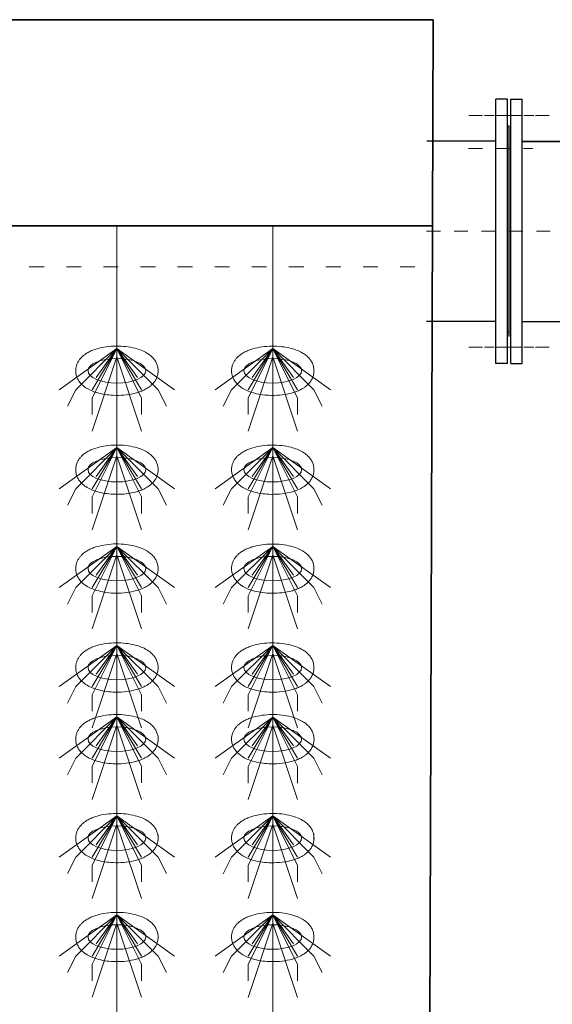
# Model space of a CAD drawing. Header units: metres. Extents: x 703769 to 722343, y 4313031 to 4317457.
# Tile 43 of 256: x 707668.92 to 707672.8, y 4313308.46 to 4313315.63. Entities that reach past the tile are written whole.
import ezdxf

# ---------------------------------------------------------------- set-up
doc = ezdxf.new("R2010")
doc.units = ezdxf.units.M
doc.header["$LTSCALE"] = 0.5
for name, pattern in [('ACAD_ISO03W100', [30, 12, -18]), ('CENTER2', [1.125, 0.75, -0.125, 0.125, -0.125]), ('DASHED', [19.05, 12.7, -6.35])]:
    doc.linetypes.add(name, pattern=pattern)
for name, color, linetype, lineweight in [('4虚线层', 6, 'DASHED', 18), ('中心', 6, 'CENTER2', 13), ('粗实线层', 7, 'Continuous', 35), ('设备', 6, 'Continuous', 18)]:
    doc.layers.add(name, color=color, linetype=linetype, lineweight=lineweight)

# ---------------------------------------------------------------- blocks, each defined once
blk = doc.blocks.new('hh_1')
at = {"layer": '设备'}
for p, q in [((-268840, 164960), (-268910, 164910)), ((-268840, 164960), (-268890, 164910)), ((-268840, 164960), (-268870, 164900)), ((-268840, 164960), (-268870, 164910)), ((-268840, 164960), (-268865, 164925)), ((-268840, 164960), (-268790, 164910)), ((-268840, 164960), (-268815, 164925)), ((-268840, 164960), (-268770, 164910)), ((-268840, 164960), (-268810, 164910)), ((-268840, 164960), (-268810, 164900)), ((-268840, 164950), (-268870, 164860)), ((-268840, 164950), (-268810, 164860)), ((-268890, 164910), (-268900, 164890)), ((-268790, 164910), (-268780, 164890)), ((-268870, 164900), (-268870, 164880)), ((-268810, 164900), (-268810, 164880))]:
    blk.add_line(p, q, dxfattribs=at)
blk = doc.blocks.new('dawda')
at = {"color": 7}
for p, q in [((521541.6, 33623.4), (529541.6, 33623.4)), ((529532.7, 30960.1), (529541.6, 33623.4)), ((531419.2, 33472.3), (529649.7, 33475.6)), ((525541.6, 33373.4), (529541.6, 33373.4)), ((529649.7, 33257.2), (531419.2, 33253.9))]:
    blk.add_line(p, q, dxfattribs=at)
at = {"color": 7, "linetype": 'ByBlock', "lineweight": 30}
for p, q in [((529617.7, 33206.2), (529617.7, 33527.2)), ((529631.7, 33527.2), (529617.7, 33527.2)), ((529631.7, 33527.2), (529617.7, 33527.2)), ((529631.7, 33206.2), (529631.7, 33527.2)), ((529631.7, 33206.2), (529631.7, 33527.2)), ((529635.7, 33527.2), (529649.7, 33527.2)), ((529635.7, 33527.2), (529649.7, 33527.2)), ((529635.7, 33206.2), (529635.7, 33527.2)), ((529635.7, 33206.2), (529635.7, 33527.2)), ((529649.7, 33206.2), (529649.7, 33527.2)), ((529649.7, 33206.2), (529649.7, 33527.2)), ((529633.7, 33494.2), (529631.7, 33494.2)), ((529633.7, 33494.2), (529631.7, 33494.2)), ((529633.7, 33239.2), (529633.7, 33494.2)), ((529633.7, 33239.2), (529633.7, 33494.2)), ((529617.7, 33476.2), (529534.1, 33476.2)), ((529617.7, 33257.2), (529533.7, 33257.2)), ((529633.7, 33244.2), (529631.7, 33244.2)), ((529633.7, 33244.2), (529631.7, 33244.2)), ((529631.7, 33206.2), (529617.7, 33206.2)), ((529631.7, 33206.2), (529617.7, 33206.2)), ((529635.7, 33206.2), (529649.7, 33206.2)), ((529635.7, 33206.2), (529649.7, 33206.2))]:
    blk.add_line(p, q, dxfattribs=at)
at = {"layer": '4虚线层', "color": 7, "linetype": 'ACAD_ISO03W100', "ltscale": 3}
blk.add_line((525541.6, 33323.4), (529541.6, 33323.4), dxfattribs=at)
at = {"layer": '中心', "color": 7, "ltscale": 10}
for p, q in [((529585, 33507.2), (529663.6, 33507.2)), ((529585, 33507.2), (529663.6, 33507.2)), ((529585, 33507.2), (529663.6, 33507.2)), ((529585, 33507.2), (529663.6, 33507.2)), ((529682.5, 33507.2), (529603.9, 33507.2)), ((529682.5, 33507.2), (529603.9, 33507.2)), ((529584.7, 33467.3), (529662.6, 33467.3)), ((529533.7, 33366.7), (531321.7, 33366.7)), ((529585, 33226.2), (529663.6, 33226.2)), ((529585, 33226.2), (529663.6, 33226.2)), ((529585, 33226.2), (529663.6, 33226.2)), ((529585, 33226.2), (529663.6, 33226.2)), ((529682.5, 33226.2), (529603.9, 33226.2)), ((529682.5, 33226.2), (529603.9, 33226.2))]:
    blk.add_line(p, q, dxfattribs=at)
at = {"layer": '设备', "color": 7}
for p, q in [((529157.9, 33373.4), (529157.9, 31373.4)), ((529347, 33373.4), (529347, 31373.4))]:
    blk.add_line(p, q, dxfattribs=at)
for centre in [(529157.9, 33197.5), (529347, 33197.5), (529157.9, 33077.5), (529347, 33077.5), (529157.9, 32957.5), (529347, 32957.5), (529157.9, 32837.5), (529347, 32837.5), (529157.9, 32750.6), (529347, 32750.6), (529157.9, 32630.6), (529157.9, 32630.6), (529347, 32630.6), (529347, 32630.6), (529157.9, 32510.6), (529347, 32510.6)]:
    blk.add_ellipse(centre, major_axis=(-35, 0), ratio=0.42498, dxfattribs=at)
for points in [[(529107.9, 33197.5), (529107.9, 33198.9), (529108, 33200.3), (529108.6, 33203), (529109, 33204.3), (529109.9, 33206.8), (529110.5, 33207.9), (529111.8, 33210), (529112.5, 33211), (529114, 33212.8), (529114.7, 33213.6), (529116.9, 33215.7), (529118.2, 33216.8), (529121.1, 33218.7), (529122.6, 33219.6), (529125.6, 33221.2), (529127.2, 33221.9), (529130.4, 33223.1), (529132.1, 33223.7), (529137.4, 33225.2), (529141.1, 33226), (529148.9, 33227.1), (529152.9, 33227.4), (529160.9, 33227.5), (529164.9, 33227.3), (529172.7, 33226.4), (529176.5, 33225.7), (529182.7, 33224.1), (529185.1, 33223.3), (529189.8, 33221.4), (529192, 33220.3), (529195.7, 33218.1), (529197.2, 33217.1), (529200, 33214.8), (529201.3, 33213.5), (529203.4, 33211), (529204.3, 33209.8), (529205.8, 33207.2), (529206.4, 33205.7), (529207.4, 33202.7), (529207.7, 33201), (529208, 33197.7), (529208, 33196), (529207.5, 33192.7), (529207, 33191.1), (529205.9, 33188.2), (529205.2, 33186.8), (529203.6, 33184.3), (529202.7, 33183.2), (529200.9, 33181.1), (529199.9, 33180.2), (529197.9, 33178.5), (529196.9, 33177.8), (529194.1, 33175.9), (529192.3, 33174.9), (529188.6, 33173.2), (529186.7, 33172.4), (529182.7, 33171), (529180.7, 33170.5), (529174.6, 33169), (529170.4, 33168.4), (529161.9, 33167.6), (529157.6, 33167.6), (529149.9, 33167.9), (529146.5, 33168.3), (529139.8, 33169.3), (529136.6, 33170.1), (529131.1, 33171.7), (529128.8, 33172.5), (529124.4, 33174.5), (529122.3, 33175.6), (529118.8, 33177.9), (529117.5, 33178.9), (529114.9, 33181.2), (529113.6, 33182.6), (529111.7, 33185.2), (529110.9, 33186.4), (529109.6, 33189.1), (529109, 33190.5), (529108.2, 33193.5), (529108, 33195.2), (529107.9, 33197), (529107.9, 33197.3), (529107.9, 33197.5)], [(529297, 33197.5), (529297, 33198.9), (529297.1, 33200.3), (529297.7, 33203), (529298.1, 33204.3), (529299, 33206.7), (529299.6, 33207.9), (529300.9, 33210), (529301.6, 33211), (529303.1, 33212.8), (529303.8, 33213.6), (529305.9, 33215.6), (529307.3, 33216.7), (529310.2, 33218.7), (529311.7, 33219.6), (529314.7, 33221.1), (529316.3, 33221.8), (529319.5, 33223.1), (529321.2, 33223.6), (529326.5, 33225.2), (529330.2, 33226), (529338, 33227.1), (529342, 33227.3), (529350, 33227.4), (529354, 33227.2), (529361.8, 33226.3), (529365.6, 33225.6), (529371.8, 33224), (529374.2, 33223.2), (529378.9, 33221.4), (529381.1, 33220.3), (529384.8, 33218.1), (529386.2, 33217.1), (529389.1, 33214.8), (529390.4, 33213.5), (529392.5, 33210.9), (529393.4, 33209.7), (529394.9, 33207.1), (529395.5, 33205.7), (529396.5, 33202.6), (529396.8, 33201), (529397.1, 33197.7), (529397.1, 33195.9), (529396.6, 33192.7), (529396.1, 33191.1), (529395, 33188.1), (529394.3, 33186.8), (529392.7, 33184.3), (529391.8, 33183.1), (529390, 33181.1), (529389, 33180.2), (529387, 33178.5), (529386, 33177.7), (529383.2, 33175.9), (529381.4, 33174.9), (529377.7, 33173.1), (529375.8, 33172.4), (529371.8, 33171), (529369.8, 33170.4), (529363.7, 33169), (529359.5, 33168.3), (529351, 33167.6), (529346.7, 33167.5), (529339, 33167.9), (529335.6, 33168.2), (529328.9, 33169.3), (529325.7, 33170), (529320.2, 33171.7), (529317.9, 33172.5), (529313.5, 33174.4), (529311.4, 33175.6), (529307.9, 33177.8), (529306.6, 33178.9), (529304, 33181.2), (529302.7, 33182.5), (529300.8, 33185.2), (529300, 33186.4), (529298.7, 33189), (529298.1, 33190.5), (529297.3, 33193.5), (529297.1, 33195.1), (529297, 33197), (529297, 33197.2), (529297, 33197.5)], [(529107.9, 33077.5), (529107.9, 33078.9), (529108, 33080.3), (529108.6, 33083), (529109, 33084.3), (529109.9, 33086.8), (529110.5, 33087.9), (529111.8, 33090), (529112.5, 33091), (529114, 33092.8), (529114.7, 33093.6), (529116.9, 33095.7), (529118.2, 33096.8), (529121.1, 33098.7), (529122.6, 33099.6), (529125.6, 33101.2), (529127.2, 33101.9), (529130.4, 33103.1), (529132.1, 33103.7), (529137.4, 33105.2), (529141.1, 33106), (529148.9, 33107.1), (529152.9, 33107.4), (529160.9, 33107.5), (529164.9, 33107.3), (529172.7, 33106.4), (529176.5, 33105.7), (529182.7, 33104.1), (529185.1, 33103.3), (529189.8, 33101.4), (529192, 33100.3), (529195.7, 33098.1), (529197.2, 33097.1), (529200, 33094.8), (529201.3, 33093.5), (529203.4, 33091), (529204.3, 33089.8), (529205.8, 33087.2), (529206.4, 33085.7), (529207.4, 33082.7), (529207.7, 33081), (529208, 33077.7), (529208, 33076), (529207.5, 33072.7), (529207, 33071.1), (529205.9, 33068.2), (529205.2, 33066.8), (529203.6, 33064.3), (529202.7, 33063.2), (529200.9, 33061.1), (529199.9, 33060.2), (529197.9, 33058.5), (529196.9, 33057.8), (529194.1, 33055.9), (529192.3, 33054.9), (529188.6, 33053.2), (529186.7, 33052.4), (529182.7, 33051), (529180.7, 33050.5), (529174.6, 33049), (529170.4, 33048.4), (529161.9, 33047.6), (529157.6, 33047.6), (529149.9, 33047.9), (529146.5, 33048.3), (529139.8, 33049.3), (529136.6, 33050.1), (529131.1, 33051.7), (529128.8, 33052.5), (529124.4, 33054.5), (529122.3, 33055.6), (529118.8, 33057.9), (529117.5, 33058.9), (529114.9, 33061.2), (529113.6, 33062.6), (529111.7, 33065.2), (529110.9, 33066.4), (529109.6, 33069.1), (529109, 33070.5), (529108.2, 33073.5), (529108, 33075.2), (529107.9, 33077), (529107.9, 33077.3), (529107.9, 33077.5)], [(529297, 33077.5), (529297, 33078.9), (529297.1, 33080.3), (529297.7, 33083), (529298.1, 33084.3), (529299, 33086.7), (529299.6, 33087.9), (529300.9, 33090), (529301.6, 33091), (529303.1, 33092.8), (529303.8, 33093.6), (529305.9, 33095.6), (529307.3, 33096.7), (529310.2, 33098.7), (529311.7, 33099.6), (529314.7, 33101.1), (529316.3, 33101.8), (529319.5, 33103.1), (529321.2, 33103.6), (529326.5, 33105.2), (529330.2, 33106), (529338, 33107.1), (529342, 33107.3), (529350, 33107.4), (529354, 33107.2), (529361.8, 33106.3), (529365.6, 33105.6), (529371.8, 33104), (529374.2, 33103.2), (529378.9, 33101.4), (529381.1, 33100.3), (529384.8, 33098.1), (529386.2, 33097.1), (529389.1, 33094.8), (529390.4, 33093.5), (529392.5, 33090.9), (529393.4, 33089.7), (529394.9, 33087.1), (529395.5, 33085.7), (529396.5, 33082.6), (529396.8, 33081), (529397.1, 33077.7), (529397.1, 33075.9), (529396.6, 33072.7), (529396.1, 33071.1), (529395, 33068.1), (529394.3, 33066.8), (529392.7, 33064.3), (529391.8, 33063.1), (529390, 33061.1), (529389, 33060.2), (529387, 33058.5), (529386, 33057.7), (529383.2, 33055.9), (529381.4, 33054.9), (529377.7, 33053.1), (529375.8, 33052.4), (529371.8, 33051), (529369.8, 33050.4), (529363.7, 33049), (529359.5, 33048.3), (529351, 33047.6), (529346.7, 33047.5), (529339, 33047.9), (529335.6, 33048.2), (529328.9, 33049.3), (529325.7, 33050), (529320.2, 33051.7), (529317.9, 33052.5), (529313.5, 33054.4), (529311.4, 33055.6), (529307.9, 33057.8), (529306.6, 33058.9), (529304, 33061.2), (529302.7, 33062.5), (529300.8, 33065.2), (529300, 33066.4), (529298.7, 33069), (529298.1, 33070.5), (529297.3, 33073.5), (529297.1, 33075.1), (529297, 33077), (529297, 33077.2), (529297, 33077.5)], [(529107.9, 32957.5), (529107.9, 32958.9), (529108, 32960.3), (529108.6, 32963), (529109, 32964.3), (529109.9, 32966.8), (529110.5, 32967.9), (529111.8, 32970), (529112.5, 32971), (529114, 32972.8), (529114.7, 32973.6), (529116.9, 32975.7), (529118.2, 32976.8), (529121.1, 32978.7), (529122.6, 32979.6), (529125.6, 32981.2), (529127.2, 32981.9), (529130.4, 32983.1), (529132.1, 32983.7), (529137.4, 32985.2), (529141.1, 32986), (529148.9, 32987.1), (529152.9, 32987.4), (529160.9, 32987.5), (529164.9, 32987.3), (529172.7, 32986.4), (529176.5, 32985.7), (529182.7, 32984.1), (529185.1, 32983.3), (529189.8, 32981.4), (529192, 32980.3), (529195.7, 32978.1), (529197.2, 32977.1), (529200, 32974.8), (529201.3, 32973.5), (529203.4, 32971), (529204.3, 32969.8), (529205.8, 32967.2), (529206.4, 32965.7), (529207.4, 32962.7), (529207.7, 32961), (529208, 32957.7), (529208, 32956), (529207.5, 32952.7), (529207, 32951.1), (529205.9, 32948.2), (529205.2, 32946.8), (529203.6, 32944.3), (529202.7, 32943.2), (529200.9, 32941.1), (529199.9, 32940.2), (529197.9, 32938.5), (529196.9, 32937.8), (529194.1, 32935.9), (529192.3, 32934.9), (529188.6, 32933.2), (529186.7, 32932.4), (529182.7, 32931), (529180.7, 32930.5), (529174.6, 32929), (529170.4, 32928.4), (529161.9, 32927.6), (529157.6, 32927.6), (529149.9, 32927.9), (529146.5, 32928.3), (529139.8, 32929.3), (529136.6, 32930.1), (529131.1, 32931.7), (529128.8, 32932.5), (529124.4, 32934.5), (529122.3, 32935.6), (529118.8, 32937.9), (529117.5, 32938.9), (529114.9, 32941.2), (529113.6, 32942.6), (529111.7, 32945.2), (529110.9, 32946.4), (529109.6, 32949.1), (529109, 32950.5), (529108.2, 32953.5), (529108, 32955.2), (529107.9, 32957), (529107.9, 32957.3), (529107.9, 32957.5)], [(529297, 32957.5), (529297, 32958.9), (529297.1, 32960.3), (529297.7, 32963), (529298.1, 32964.3), (529299, 32966.7), (529299.6, 32967.9), (529300.9, 32970), (529301.6, 32971), (529303.1, 32972.8), (529303.8, 32973.6), (529305.9, 32975.6), (529307.3, 32976.7), (529310.2, 32978.7), (529311.7, 32979.6), (529314.7, 32981.1), (529316.3, 32981.8), (529319.5, 32983.1), (529321.2, 32983.6), (529326.5, 32985.2), (529330.2, 32986), (529338, 32987.1), (529342, 32987.3), (529350, 32987.4), (529354, 32987.2), (529361.8, 32986.3), (529365.6, 32985.6), (529371.8, 32984), (529374.2, 32983.2), (529378.9, 32981.4), (529381.1, 32980.3), (529384.8, 32978.1), (529386.2, 32977.1), (529389.1, 32974.8), (529390.4, 32973.5), (529392.5, 32970.9), (529393.4, 32969.7), (529394.9, 32967.1), (529395.5, 32965.7), (529396.5, 32962.6), (529396.8, 32961), (529397.1, 32957.7), (529397.1, 32955.9), (529396.6, 32952.7), (529396.1, 32951.1), (529395, 32948.1), (529394.3, 32946.8), (529392.7, 32944.3), (529391.8, 32943.1), (529390, 32941.1), (529389, 32940.2), (529387, 32938.5), (529386, 32937.7), (529383.2, 32935.9), (529381.4, 32934.9), (529377.7, 32933.1), (529375.8, 32932.4), (529371.8, 32931), (529369.8, 32930.4), (529363.7, 32929), (529359.5, 32928.3), (529351, 32927.6), (529346.7, 32927.5), (529339, 32927.9), (529335.6, 32928.2), (529328.9, 32929.3), (529325.7, 32930), (529320.2, 32931.7), (529317.9, 32932.5), (529313.5, 32934.4), (529311.4, 32935.6), (529307.9, 32937.8), (529306.6, 32938.9), (529304, 32941.2), (529302.7, 32942.5), (529300.8, 32945.2), (529300, 32946.4), (529298.7, 32949), (529298.1, 32950.5), (529297.3, 32953.5), (529297.1, 32955.1), (529297, 32957), (529297, 32957.2), (529297, 32957.5)], [(529107.9, 32837.5), (529107.9, 32838.9), (529108, 32840.3), (529108.6, 32843), (529109, 32844.3), (529109.9, 32846.8), (529110.5, 32847.9), (529111.8, 32850), (529112.5, 32851), (529114, 32852.8), (529114.7, 32853.6), (529116.9, 32855.7), (529118.2, 32856.8), (529121.1, 32858.7), (529122.6, 32859.6), (529125.6, 32861.2), (529127.2, 32861.9), (529130.4, 32863.1), (529132.1, 32863.7), (529137.4, 32865.2), (529141.1, 32866), (529148.9, 32867.1), (529152.9, 32867.4), (529160.9, 32867.5), (529164.9, 32867.3), (529172.7, 32866.4), (529176.5, 32865.7), (529182.7, 32864.1), (529185.1, 32863.3), (529189.8, 32861.4), (529192, 32860.3), (529195.7, 32858.1), (529197.2, 32857.1), (529200, 32854.8), (529201.3, 32853.5), (529203.4, 32851), (529204.3, 32849.8), (529205.8, 32847.2), (529206.4, 32845.7), (529207.4, 32842.7), (529207.7, 32841), (529208, 32837.7), (529208, 32836), (529207.5, 32832.7), (529207, 32831.1), (529205.9, 32828.2), (529205.2, 32826.8), (529203.6, 32824.3), (529202.7, 32823.2), (529200.9, 32821.1), (529199.9, 32820.2), (529197.9, 32818.5), (529196.9, 32817.8), (529194.1, 32815.9), (529192.3, 32814.9), (529188.6, 32813.2), (529186.7, 32812.4), (529182.7, 32811), (529180.7, 32810.5), (529174.6, 32809), (529170.4, 32808.4), (529161.9, 32807.6), (529157.6, 32807.6), (529149.9, 32807.9), (529146.5, 32808.3), (529139.8, 32809.3), (529136.6, 32810.1), (529131.1, 32811.7), (529128.8, 32812.5), (529124.4, 32814.5), (529122.3, 32815.6), (529118.8, 32817.9), (529117.5, 32818.9), (529114.9, 32821.2), (529113.6, 32822.6), (529111.7, 32825.2), (529110.9, 32826.4), (529109.6, 32829.1), (529109, 32830.5), (529108.2, 32833.5), (529108, 32835.2), (529107.9, 32837), (529107.9, 32837.3), (529107.9, 32837.5)], [(529297, 32837.5), (529297, 32838.9), (529297.1, 32840.3), (529297.7, 32843), (529298.1, 32844.3), (529299, 32846.7), (529299.6, 32847.9), (529300.9, 32850), (529301.6, 32851), (529303.1, 32852.8), (529303.8, 32853.6), (529305.9, 32855.6), (529307.3, 32856.7), (529310.2, 32858.7), (529311.7, 32859.6), (529314.7, 32861.1), (529316.3, 32861.8), (529319.5, 32863.1), (529321.2, 32863.6), (529326.5, 32865.2), (529330.2, 32866), (529338, 32867.1), (529342, 32867.3), (529350, 32867.4), (529354, 32867.2), (529361.8, 32866.3), (529365.6, 32865.6), (529371.8, 32864), (529374.2, 32863.2), (529378.9, 32861.4), (529381.1, 32860.3), (529384.8, 32858.1), (529386.2, 32857.1), (529389.1, 32854.8), (529390.4, 32853.5), (529392.5, 32850.9), (529393.4, 32849.7), (529394.9, 32847.1), (529395.5, 32845.7), (529396.5, 32842.6), (529396.8, 32841), (529397.1, 32837.7), (529397.1, 32835.9), (529396.6, 32832.7), (529396.1, 32831.1), (529395, 32828.1), (529394.3, 32826.8), (529392.7, 32824.3), (529391.8, 32823.1), (529390, 32821.1), (529389, 32820.2), (529387, 32818.5), (529386, 32817.7), (529383.2, 32815.9), (529381.4, 32814.9), (529377.7, 32813.1), (529375.8, 32812.4), (529371.8, 32811), (529369.8, 32810.4), (529363.7, 32809), (529359.5, 32808.3), (529351, 32807.6), (529346.7, 32807.5), (529339, 32807.9), (529335.6, 32808.2), (529328.9, 32809.3), (529325.7, 32810), (529320.2, 32811.7), (529317.9, 32812.5), (529313.5, 32814.4), (529311.4, 32815.6), (529307.9, 32817.8), (529306.6, 32818.9), (529304, 32821.2), (529302.7, 32822.5), (529300.8, 32825.2), (529300, 32826.4), (529298.7, 32829), (529298.1, 32830.5), (529297.3, 32833.5), (529297.1, 32835.1), (529297, 32837), (529297, 32837.2), (529297, 32837.5)], [(529107.9, 32750.6), (529107.9, 32752), (529108, 32753.4), (529108.6, 32756.1), (529109, 32757.4), (529109.9, 32759.8), (529110.5, 32761), (529111.8, 32763.1), (529112.5, 32764.1), (529114, 32765.9), (529114.7, 32766.7), (529116.9, 32768.7), (529118.2, 32769.8), (529121.1, 32771.8), (529122.6, 32772.6), (529125.6, 32774.2), (529127.2, 32774.9), (529130.4, 32776.2), (529132.1, 32776.7), (529137.4, 32778.3), (529141.1, 32779.1), (529148.9, 32780.1), (529152.9, 32780.4), (529160.9, 32780.5), (529164.9, 32780.3), (529172.7, 32779.4), (529176.5, 32778.7), (529182.7, 32777.1), (529185.1, 32776.3), (529189.8, 32774.5), (529192, 32773.4), (529195.7, 32771.2), (529197.2, 32770.2), (529200, 32767.9), (529201.3, 32766.6), (529203.4, 32764), (529204.3, 32762.8), (529205.8, 32760.2), (529206.4, 32758.8), (529207.4, 32755.7), (529207.8, 32754.1), (529208, 32750.7), (529208, 32749), (529207.5, 32745.7), (529207, 32744.2), (529205.9, 32741.2), (529205.2, 32739.8), (529203.6, 32737.4), (529202.7, 32736.2), (529200.9, 32734.2), (529199.9, 32733.3), (529197.9, 32731.6), (529196.9, 32730.8), (529194.1, 32729), (529192.3, 32728), (529188.6, 32726.2), (529186.7, 32725.4), (529182.7, 32724.1), (529180.7, 32723.5), (529174.6, 32722.1), (529170.4, 32721.4), (529161.9, 32720.7), (529157.6, 32720.6), (529149.9, 32721), (529146.5, 32721.3), (529139.8, 32722.4), (529136.6, 32723.1), (529131.1, 32724.7), (529128.8, 32725.6), (529124.4, 32727.5), (529122.3, 32728.7), (529118.8, 32730.9), (529117.5, 32731.9), (529114.9, 32734.3), (529113.6, 32735.6), (529111.7, 32738.2), (529110.9, 32739.5), (529109.6, 32742.1), (529109, 32743.5), (529108.2, 32746.6), (529108, 32748.2), (529107.9, 32750.1), (529107.9, 32750.3), (529107.9, 32750.6)], [(529297, 32750.6), (529297, 32752), (529297.1, 32753.3), (529297.7, 32756), (529298.1, 32757.3), (529299, 32759.8), (529299.6, 32760.9), (529300.9, 32763), (529301.6, 32764), (529303.1, 32765.8), (529303.8, 32766.7), (529306, 32768.7), (529307.3, 32769.8), (529310.2, 32771.7), (529311.7, 32772.6), (529314.7, 32774.2), (529316.3, 32774.9), (529319.5, 32776.1), (529321.2, 32776.7), (529326.5, 32778.2), (529330.2, 32779), (529338, 32780.1), (529342, 32780.4), (529350, 32780.5), (529354, 32780.3), (529361.8, 32779.4), (529365.6, 32778.7), (529371.8, 32777.1), (529374.2, 32776.3), (529378.9, 32774.4), (529381.1, 32773.3), (529384.8, 32771.2), (529386.3, 32770.2), (529389.1, 32767.9), (529390.4, 32766.6), (529392.5, 32764), (529393.4, 32762.8), (529394.9, 32760.2), (529395.5, 32758.7), (529396.5, 32755.7), (529396.9, 32754), (529397.1, 32750.7), (529397.1, 32749), (529396.6, 32745.7), (529396.1, 32744.1), (529395, 32741.2), (529394.3, 32739.8), (529392.7, 32737.3), (529391.8, 32736.2), (529390, 32734.2), (529389, 32733.2), (529387, 32731.5), (529386, 32730.8), (529383.2, 32728.9), (529381.4, 32727.9), (529377.7, 32726.2), (529375.8, 32725.4), (529371.8, 32724.1), (529369.8, 32723.5), (529363.7, 32722), (529359.5, 32721.4), (529351, 32720.7), (529346.7, 32720.6), (529339, 32720.9), (529335.6, 32721.3), (529328.9, 32722.4), (529325.7, 32723.1), (529320.2, 32724.7), (529317.9, 32725.5), (529313.5, 32727.5), (529311.4, 32728.6), (529307.9, 32730.9), (529306.6, 32731.9), (529304, 32734.3), (529302.7, 32735.6), (529300.8, 32738.2), (529300, 32739.4), (529298.7, 32742.1), (529298.1, 32743.5), (529297.3, 32746.6), (529297.1, 32748.2), (529297, 32750.1), (529297, 32750.3), (529297, 32750.6)], [(529107.9, 32630.6), (529107.9, 32632), (529108, 32633.4), (529108.6, 32636.1), (529109, 32637.4), (529109.9, 32639.8), (529110.5, 32641), (529111.8, 32643.1), (529112.5, 32644.1), (529114, 32645.9), (529114.7, 32646.7), (529116.9, 32648.7), (529118.2, 32649.8), (529121.1, 32651.8), (529122.6, 32652.6), (529125.6, 32654.2), (529127.2, 32654.9), (529130.4, 32656.2), (529132.1, 32656.7), (529137.4, 32658.3), (529141.1, 32659.1), (529148.9, 32660.1), (529152.9, 32660.4), (529160.9, 32660.5), (529164.9, 32660.3), (529172.7, 32659.4), (529176.5, 32658.7), (529182.7, 32657.1), (529185.1, 32656.3), (529189.8, 32654.5), (529192, 32653.4), (529195.7, 32651.2), (529197.2, 32650.2), (529200, 32647.9), (529201.3, 32646.6), (529203.4, 32644), (529204.3, 32642.8), (529205.8, 32640.2), (529206.4, 32638.8), (529207.4, 32635.7), (529207.7, 32634.1), (529208, 32630.7), (529208, 32629), (529207.5, 32625.7), (529207, 32624.2), (529205.9, 32621.2), (529205.2, 32619.8), (529203.6, 32617.4), (529202.7, 32616.2), (529200.9, 32614.2), (529199.9, 32613.3), (529197.9, 32611.6), (529196.9, 32610.8), (529194.1, 32609), (529192.3, 32608), (529188.6, 32606.2), (529186.7, 32605.4), (529182.7, 32604.1), (529180.7, 32603.5), (529174.6, 32602.1), (529170.4, 32601.4), (529161.9, 32600.7), (529157.6, 32600.6), (529149.9, 32601), (529146.5, 32601.3), (529139.8, 32602.4), (529136.6, 32603.1), (529131.1, 32604.7), (529128.8, 32605.6), (529124.4, 32607.5), (529122.3, 32608.7), (529118.8, 32610.9), (529117.5, 32611.9), (529114.9, 32614.3), (529113.6, 32615.6), (529111.7, 32618.2), (529110.9, 32619.5), (529109.6, 32622.1), (529109, 32623.5), (529108.2, 32626.6), (529108, 32628.2), (529107.9, 32630.1), (529107.9, 32630.3), (529107.9, 32630.6)], [(529107.9, 32630.6), (529107.9, 32632), (529108, 32633.4), (529108.6, 32636.1), (529109, 32637.4), (529109.9, 32639.8), (529110.5, 32641), (529111.8, 32643.1), (529112.5, 32644.1), (529114, 32645.9), (529114.7, 32646.7), (529116.9, 32648.7), (529118.2, 32649.8), (529121.1, 32651.8), (529122.6, 32652.6), (529125.6, 32654.2), (529127.2, 32654.9), (529130.4, 32656.2), (529132.1, 32656.7), (529137.4, 32658.3), (529141.1, 32659.1), (529148.9, 32660.1), (529152.9, 32660.4), (529160.9, 32660.5), (529164.9, 32660.3), (529172.7, 32659.4), (529176.5, 32658.7), (529182.7, 32657.1), (529185.1, 32656.3), (529189.8, 32654.5), (529192, 32653.4), (529195.7, 32651.2), (529197.2, 32650.2), (529200, 32647.9), (529201.3, 32646.6), (529203.4, 32644), (529204.3, 32642.8), (529205.8, 32640.2), (529206.4, 32638.8), (529207.4, 32635.7), (529207.8, 32634.1), (529208, 32630.7), (529208, 32629), (529207.5, 32625.7), (529207, 32624.2), (529205.9, 32621.2), (529205.2, 32619.8), (529203.6, 32617.4), (529202.7, 32616.2), (529200.9, 32614.2), (529199.9, 32613.3), (529197.9, 32611.6), (529196.9, 32610.8), (529194.1, 32609), (529192.3, 32608), (529188.6, 32606.2), (529186.7, 32605.4), (529182.7, 32604.1), (529180.7, 32603.5), (529174.6, 32602.1), (529170.4, 32601.4), (529161.9, 32600.7), (529157.6, 32600.6), (529149.9, 32601), (529146.5, 32601.3), (529139.8, 32602.4), (529136.6, 32603.1), (529131.1, 32604.7), (529128.8, 32605.6), (529124.4, 32607.5), (529122.3, 32608.7), (529118.8, 32610.9), (529117.5, 32611.9), (529114.9, 32614.3), (529113.6, 32615.6), (529111.7, 32618.2), (529110.9, 32619.5), (529109.6, 32622.1), (529109, 32623.5), (529108.2, 32626.6), (529108, 32628.2), (529107.9, 32630.1), (529107.9, 32630.3), (529107.9, 32630.6)], [(529297, 32630.6), (529297, 32632), (529297.1, 32633.3), (529297.7, 32636), (529298.1, 32637.3), (529299, 32639.8), (529299.6, 32640.9), (529300.9, 32643), (529301.6, 32644), (529303.1, 32645.8), (529303.8, 32646.7), (529305.9, 32648.7), (529307.3, 32649.8), (529310.2, 32651.7), (529311.7, 32652.6), (529314.7, 32654.2), (529316.3, 32654.9), (529319.5, 32656.1), (529321.2, 32656.7), (529326.5, 32658.2), (529330.2, 32659), (529338, 32660.1), (529342, 32660.4), (529350, 32660.5), (529354, 32660.3), (529361.8, 32659.4), (529365.6, 32658.7), (529371.8, 32657.1), (529374.2, 32656.3), (529378.9, 32654.4), (529381.1, 32653.3), (529384.8, 32651.2), (529386.2, 32650.2), (529389.1, 32647.9), (529390.4, 32646.6), (529392.5, 32644), (529393.4, 32642.8), (529394.9, 32640.2), (529395.5, 32638.7), (529396.5, 32635.7), (529396.8, 32634), (529397.1, 32630.7), (529397.1, 32629), (529396.6, 32625.7), (529396.1, 32624.1), (529395, 32621.2), (529394.3, 32619.8), (529392.7, 32617.3), (529391.8, 32616.2), (529390, 32614.2), (529389, 32613.2), (529387, 32611.5), (529386, 32610.8), (529383.2, 32608.9), (529381.4, 32607.9), (529377.7, 32606.2), (529375.8, 32605.4), (529371.8, 32604.1), (529369.8, 32603.5), (529363.7, 32602), (529359.5, 32601.4), (529351, 32600.7), (529346.7, 32600.6), (529339, 32600.9), (529335.6, 32601.3), (529328.9, 32602.4), (529325.7, 32603.1), (529320.2, 32604.7), (529317.9, 32605.5), (529313.5, 32607.5), (529311.4, 32608.6), (529307.9, 32610.9), (529306.6, 32611.9), (529304, 32614.3), (529302.7, 32615.6), (529300.8, 32618.2), (529300, 32619.4), (529298.7, 32622.1), (529298.1, 32623.5), (529297.3, 32626.6), (529297.1, 32628.2), (529297, 32630.1), (529297, 32630.3), (529297, 32630.6)], [(529297, 32630.6), (529297, 32632), (529297.1, 32633.3), (529297.7, 32636), (529298.1, 32637.3), (529299, 32639.8), (529299.6, 32640.9), (529300.9, 32643), (529301.6, 32644), (529303.1, 32645.8), (529303.8, 32646.7), (529306, 32648.7), (529307.3, 32649.8), (529310.2, 32651.7), (529311.7, 32652.6), (529314.7, 32654.2), (529316.3, 32654.9), (529319.5, 32656.1), (529321.2, 32656.7), (529326.5, 32658.2), (529330.2, 32659), (529338, 32660.1), (529342, 32660.4), (529350, 32660.5), (529354, 32660.3), (529361.8, 32659.4), (529365.6, 32658.7), (529371.8, 32657.1), (529374.2, 32656.3), (529378.9, 32654.4), (529381.1, 32653.3), (529384.8, 32651.2), (529386.3, 32650.2), (529389.1, 32647.9), (529390.4, 32646.6), (529392.5, 32644), (529393.4, 32642.8), (529394.9, 32640.2), (529395.5, 32638.7), (529396.5, 32635.7), (529396.9, 32634), (529397.1, 32630.7), (529397.1, 32629), (529396.6, 32625.7), (529396.1, 32624.1), (529395, 32621.2), (529394.3, 32619.8), (529392.7, 32617.3), (529391.8, 32616.2), (529390, 32614.2), (529389, 32613.2), (529387, 32611.5), (529386, 32610.8), (529383.2, 32608.9), (529381.4, 32607.9), (529377.7, 32606.2), (529375.8, 32605.4), (529371.8, 32604.1), (529369.8, 32603.5), (529363.7, 32602), (529359.5, 32601.4), (529351, 32600.7), (529346.7, 32600.6), (529339, 32600.9), (529335.6, 32601.3), (529328.9, 32602.4), (529325.7, 32603.1), (529320.2, 32604.7), (529317.9, 32605.5), (529313.5, 32607.5), (529311.4, 32608.6), (529307.9, 32610.9), (529306.6, 32611.9), (529304, 32614.3), (529302.7, 32615.6), (529300.8, 32618.2), (529300, 32619.4), (529298.7, 32622.1), (529298.1, 32623.5), (529297.3, 32626.6), (529297.1, 32628.2), (529297, 32630.1), (529297, 32630.3), (529297, 32630.6)], [(529107.9, 32510.6), (529107.9, 32512), (529108, 32513.4), (529108.6, 32516.1), (529109, 32517.4), (529109.9, 32519.8), (529110.5, 32521), (529111.8, 32523.1), (529112.5, 32524.1), (529114, 32525.9), (529114.7, 32526.7), (529116.9, 32528.7), (529118.2, 32529.8), (529121.1, 32531.8), (529122.6, 32532.6), (529125.6, 32534.2), (529127.2, 32534.9), (529130.4, 32536.2), (529132.1, 32536.7), (529137.4, 32538.3), (529141.1, 32539.1), (529148.9, 32540.1), (529152.9, 32540.4), (529160.9, 32540.5), (529164.9, 32540.3), (529172.7, 32539.4), (529176.5, 32538.7), (529182.7, 32537.1), (529185.1, 32536.3), (529189.8, 32534.5), (529192, 32533.4), (529195.7, 32531.2), (529197.2, 32530.2), (529200, 32527.9), (529201.3, 32526.6), (529203.4, 32524), (529204.3, 32522.8), (529205.8, 32520.2), (529206.4, 32518.8), (529207.4, 32515.7), (529207.7, 32514.1), (529208, 32510.7), (529208, 32509), (529207.5, 32505.7), (529207, 32504.2), (529205.9, 32501.2), (529205.2, 32499.8), (529203.6, 32497.4), (529202.7, 32496.2), (529200.9, 32494.2), (529199.9, 32493.3), (529197.9, 32491.6), (529196.9, 32490.8), (529194.1, 32489), (529192.3, 32488), (529188.6, 32486.2), (529186.7, 32485.4), (529182.7, 32484.1), (529180.7, 32483.5), (529174.6, 32482.1), (529170.4, 32481.4), (529161.9, 32480.7), (529157.6, 32480.6), (529149.9, 32481), (529146.5, 32481.3), (529139.8, 32482.4), (529136.6, 32483.1), (529131.1, 32484.7), (529128.8, 32485.6), (529124.4, 32487.5), (529122.3, 32488.7), (529118.8, 32490.9), (529117.5, 32491.9), (529114.9, 32494.3), (529113.6, 32495.6), (529111.7, 32498.2), (529110.9, 32499.5), (529109.6, 32502.1), (529109, 32503.5), (529108.2, 32506.6), (529108, 32508.2), (529107.9, 32510.1), (529107.9, 32510.3), (529107.9, 32510.6)], [(529297, 32510.6), (529297, 32512), (529297.1, 32513.3), (529297.7, 32516), (529298.1, 32517.3), (529299, 32519.8), (529299.6, 32520.9), (529300.9, 32523), (529301.6, 32524), (529303.1, 32525.8), (529303.8, 32526.7), (529305.9, 32528.7), (529307.3, 32529.8), (529310.2, 32531.7), (529311.7, 32532.6), (529314.7, 32534.2), (529316.3, 32534.9), (529319.5, 32536.1), (529321.2, 32536.7), (529326.5, 32538.2), (529330.2, 32539), (529338, 32540.1), (529342, 32540.4), (529350, 32540.5), (529354, 32540.3), (529361.8, 32539.4), (529365.6, 32538.7), (529371.8, 32537.1), (529374.2, 32536.3), (529378.9, 32534.4), (529381.1, 32533.3), (529384.8, 32531.2), (529386.2, 32530.2), (529389.1, 32527.9), (529390.4, 32526.6), (529392.5, 32524), (529393.4, 32522.8), (529394.9, 32520.2), (529395.5, 32518.7), (529396.5, 32515.7), (529396.8, 32514), (529397.1, 32510.7), (529397.1, 32509), (529396.6, 32505.7), (529396.1, 32504.1), (529395, 32501.2), (529394.3, 32499.8), (529392.7, 32497.3), (529391.8, 32496.2), (529390, 32494.2), (529389, 32493.2), (529387, 32491.5), (529386, 32490.8), (529383.2, 32488.9), (529381.4, 32487.9), (529377.7, 32486.2), (529375.8, 32485.4), (529371.8, 32484.1), (529369.8, 32483.5), (529363.7, 32482), (529359.5, 32481.4), (529351, 32480.7), (529346.7, 32480.6), (529339, 32480.9), (529335.6, 32481.3), (529328.9, 32482.4), (529325.7, 32483.1), (529320.2, 32484.7), (529317.9, 32485.5), (529313.5, 32487.5), (529311.4, 32488.6), (529307.9, 32490.9), (529306.6, 32491.9), (529304, 32494.3), (529302.7, 32495.6), (529300.8, 32498.2), (529300, 32499.4), (529298.7, 32502.1), (529298.1, 32503.5), (529297.3, 32506.6), (529297.1, 32508.2), (529297, 32510.1), (529297, 32510.3), (529297, 32510.6)]]:
    blk.add_open_spline(points, degree=3, knots=[0, 0, 0, 0, 3.423083, 3.423083, 6.846165, 6.846165, 10.269248, 10.269248, 13.69233, 13.69233, 17.115413, 17.115413, 22.728666, 22.728666, 28.341919, 28.341919, 33.955172, 33.955172, 39.568425, 39.568425, 51.436002, 51.436002, 63.303578, 63.303578, 75.171154, 75.171154, 87.03873, 87.03873, 95.224368, 95.224368, 103.410005, 103.410005, 109.145122, 109.145122, 114.880238, 114.880238, 119.003115, 119.003115, 123.125991, 123.125991, 127.248868, 127.248868, 131.371745, 131.371745, 135.494621, 135.494621, 139.617498, 139.617498, 143.740375, 143.740375, 147.863251, 147.863251, 151.986128, 151.986128, 158.708917, 158.708917, 165.431705, 165.431705, 172.154493, 172.154493, 184.909814, 184.909814, 197.665135, 197.665135, 207.937, 207.937, 218.208864, 218.208864, 226.104489, 226.104489, 234.000115, 234.000115, 239.456, 239.456, 244.911884, 244.911884, 248.896322, 248.896322, 252.88076, 252.88076, 256.865198, 256.865198, 257.481358, 257.481358, 257.481358, 257.481358], dxfattribs=at)
at = {"layer": '设备', "color": 7, "xscale": -1}
for p in [(260317.9, -131735.6), (260507, -131735.6), (260317.9, -131855.6), (260507, -131855.6), (260317.9, -131975.6), (260507, -131975.6), (260317.9, -132095.6), (260507, -132095.6), (260317.9, -132182.5), (260507, -132182.6), (260317.9, -132302.5), (260317.9, -132302.5), (260507, -132302.6), (260507, -132302.6), (260317.9, -132422.5), (260507, -132422.6)]:
    blk.add_blockref('hh_1', p, dxfattribs=at)

msp = doc.modelspace()

# ---------------------------------------------------------------- block references
at = {"layer": '粗实线层', "xscale": 0.006, "yscale": 0.006, "zscale": 0.006}
msp.add_blockref('dawda', (704494.6802, 4313113.8882), dxfattribs=at)

doc.saveas('drawing.dxf')
